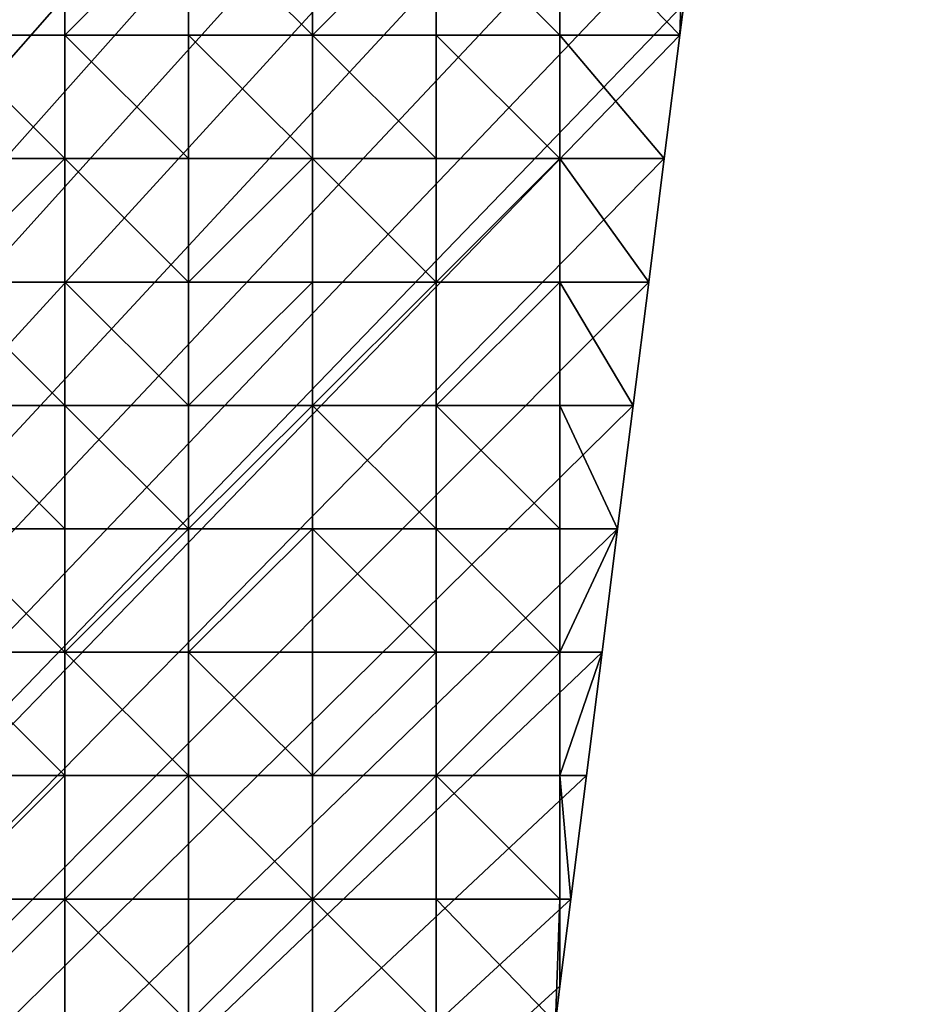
# Model space of a CAD drawing. Header units: metres. Extents: x 58 to 227, y 40 to 252.
# Tile 70 of 78: x 206 to 227, y 183 to 206. Entities that reach past the tile are written whole.
import ezdxf

# ---------------------------------------------------------------- set-up
doc = ezdxf.new("R2010")
doc.units = ezdxf.units.M
doc.header["$MEASUREMENT"] = 0
doc.layers.add('3D_TERRAIN_MODEL', color=18, linetype='CONTINUOUS')

# ---------------------------------------------------------------- blocks, each defined once
blk = doc.blocks.new('WALL_1')
at = {"layer": '3D_TERRAIN_MODEL', "color": 0, "linetype": 'ByBlock'}
mesh = blk.add_polyface(dxfattribs=at)
corners = [(225.267362, 234.488914, 62.383739), (224.906953, 231.630504, 61.334093), (224.906953, 231.630504, -5.557653), (225.267362, 234.488914, -5.557653), (224.62281, 229.376953, 60.515076), (224.62281, 229.376953, -5.557653), (224.546545, 228.772094, 60.299377), (224.546545, 228.772094, -5.557653), (224.186137, 225.913685, 59.3635), (224.186137, 225.913685, -5.557653), (223.825729, 223.055275, 58.474198), (223.825729, 223.055275, -5.557653), (223.465321, 220.196865, 57.532837), (223.465321, 220.196865, -5.557653), (223.104912, 217.338455, 56.724882), (223.104912, 217.338455, -5.557653), (222.744504, 214.480046, 56.157261), (222.744504, 214.480046, -5.557653), (222.384096, 211.621636, 55.336535), (222.384096, 211.621636, -5.557653), (222.023688, 208.763226, 53.854082), (222.023688, 208.763226, -5.557653), (221.754233, 206.62617, 52.620679), (221.754233, 206.62617, -5.557653), (221.66328, 205.904816, 52.207747), (221.66328, 205.904816, -5.557653), (221.302872, 203.046407, 50.408806), (221.302872, 203.046407, -5.557653), (220.942463, 200.187997, 48.799502), (220.942463, 200.187997, -5.557653), (220.582055, 197.329587, 47.185551), (220.582055, 197.329587, -5.557653), (220.221647, 194.471177, 45.300714), (220.221647, 194.471177, -5.557653), (219.861239, 191.612768, 42.028224), (219.861239, 191.612768, -5.557653), (219.500831, 188.754358, 38.367937), (219.500831, 188.754358, -5.557653), (219.140422, 185.895948, 35.094078), (219.140422, 185.895948, -5.557653), (218.885656, 183.875388, 33.927048), (218.885656, 183.875388, -5.557653), (218.780014, 183.037538, 33.462952), (218.780014, 183.037538, -5.557653), (218.419606, 180.179129, 32.454991), (218.419606, 180.179129, -5.557653), (218.059198, 177.320719, 31.654822), (218.059198, 177.320719, -5.557653), (217.69879, 174.462309, 31.00206), (217.69879, 174.462309, -5.557653), (217.338381, 171.603899, 30.436592), (217.338381, 171.603899, -5.557653), (216.977973, 168.74549, 29.711854), (216.977973, 168.74549, -5.557653), (216.617565, 165.88708, 28.887757), (216.617565, 165.88708, -5.557653), (216.257157, 163.02867, 28.05288), (216.257157, 163.02867, -5.557653), (216.017079, 161.124605, 27.50206), (216.017079, 161.124605, -5.557653), (215.896749, 160.17026, 27.223673), (215.896749, 160.17026, -5.557653), (215.536341, 157.311851, 26.368701), (215.536341, 157.311851, -5.557653), (215.175932, 154.453441, 25.603172), (215.175932, 154.453441, -5.557653), (214.815524, 151.595031, 24.810444), (214.815524, 151.595031, -5.557653)]
mesh.append_faces([[corners[k] for k in face] for face in [(0, 1, 2, 3), (1, 4, 5, 2), (4, 6, 7, 5), (6, 8, 9, 7), (8, 10, 11, 9), (10, 12, 13, 11), (12, 14, 15, 13), (14, 16, 17, 15), (16, 18, 19, 17), (18, 20, 21, 19), (20, 22, 23, 21), (22, 24, 25, 23), (24, 26, 27, 25), (26, 28, 29, 27), (28, 30, 31, 29), (30, 32, 33, 31), (32, 34, 35, 33), (34, 36, 37, 35), (36, 38, 39, 37), (38, 40, 41, 39), (40, 42, 43, 41), (42, 44, 45, 43), (44, 46, 47, 45), (46, 48, 49, 47), (48, 50, 51, 49), (50, 52, 53, 51), (52, 54, 55, 53), (54, 56, 57, 55), (56, 58, 59, 57), (58, 60, 61, 59), (60, 62, 63, 61), (62, 64, 65, 63), (64, 66, 67, 65)]], dxfattribs={"vtx1": -1, "vtx3": -1, "color": 0})
blk = doc.blocks.new('WALL_2')
at = {"layer": '3D_TERRAIN_MODEL', "color": 0, "linetype": 'ByBlock'}
mesh = blk.add_polyface(dxfattribs=at)
corners = [(178.725579, 251.568912, -5.557653), (181.594156, 251.568912, -5.557653), (61.113923, 40.187512, -5.557653), (184.462733, 251.568912, -5.557653), (187.331309, 251.568912, -5.557653), (190.199886, 251.568912, -5.557653), (193.068463, 251.568912, -5.557653), (195.93704, 251.568912, -5.557653), (198.805617, 251.568912, -5.557653), (201.674194, 251.568912, -5.557653), (204.542771, 251.568912, -5.557653), (207.411348, 251.568912, -5.557653), (210.279925, 251.568912, -5.557653), (213.148502, 251.568912, -5.557653), (216.017079, 251.568912, -5.557653), (218.885656, 251.568912, -5.557653), (221.754233, 251.568912, -5.557653), (224.62281, 251.568912, -5.557653), (227.420927, 251.568912, -5.557653), (227.069402, 248.780962, -5.557653), (226.708994, 245.922553, -5.557653), (226.348586, 243.064143, -5.557653), (225.988178, 240.205733, -5.557653), (225.62777, 237.347324, -5.557653), (225.267362, 234.488914, -5.557653), (224.906953, 231.630504, -5.557653), (224.62281, 229.376953, -5.557653), (224.546545, 228.772094, -5.557653), (224.186137, 225.913685, -5.557653), (223.825729, 223.055275, -5.557653), (223.465321, 220.196865, -5.557653), (223.104912, 217.338455, -5.557653), (222.744504, 214.480046, -5.557653), (222.384096, 211.621636, -5.557653), (222.023688, 208.763226, -5.557653)]
mesh.append_faces([[corners[k] for k in face] for face in [(0, 1, 2), (1, 3, 2), (3, 4, 2), (4, 5, 2), (5, 6, 2), (6, 7, 2), (7, 8, 2), (8, 9, 2), (9, 10, 2), (10, 11, 2), (11, 12, 2), (12, 13, 2), (13, 14, 2), (14, 15, 2), (15, 16, 2), (16, 17, 2), (17, 18, 2), (18, 19, 2), (19, 20, 2), (20, 21, 2), (21, 22, 2), (22, 23, 2), (23, 24, 2), (24, 25, 2), (25, 26, 2), (26, 27, 2), (27, 28, 2), (28, 29, 2), (29, 30, 2), (30, 31, 2), (31, 32, 2), (32, 33, 2), (33, 34, 2)]], dxfattribs={"vtx1": -1, "vtx2": -1, "color": 0})
mesh = blk.add_polyface(dxfattribs=at)
corners = [(222.023688, 208.763226, -5.557653), (221.754233, 206.62617, -5.557653), (61.113923, 40.187512, -5.557653), (221.66328, 205.904816, -5.557653), (221.302872, 203.046407, -5.557653), (220.942463, 200.187997, -5.557653), (220.582055, 197.329587, -5.557653), (220.221647, 194.471177, -5.557653), (219.861239, 191.612768, -5.557653), (219.500831, 188.754358, -5.557653), (219.140422, 185.895948, -5.557653), (218.885656, 183.875388, -5.557653), (218.780014, 183.037538, -5.557653), (218.419606, 180.179129, -5.557653), (218.059198, 177.320719, -5.557653), (217.69879, 174.462309, -5.557653), (217.338381, 171.603899, -5.557653), (216.977973, 168.74549, -5.557653), (216.617565, 165.88708, -5.557653), (216.257157, 163.02867, -5.557653), (216.017079, 161.124605, -5.557653), (215.896749, 160.17026, -5.557653), (215.536341, 157.311851, -5.557653), (215.175932, 154.453441, -5.557653), (214.815524, 151.595031, -5.557653), (214.455116, 148.736621, -5.557653), (214.094708, 145.878212, -5.557653), (213.7343, 143.019802, -5.557653), (213.373891, 140.161392, -5.557653), (213.148502, 138.373822, -5.557653), (213.013483, 137.302983, -5.557653), (212.653075, 134.444573, -5.557653), (212.292667, 131.586163, -5.557653), (211.932259, 128.727753, -5.557653), (211.571851, 125.869344, -5.557653)]
mesh.append_faces([[corners[k] for k in face] for face in [(0, 1, 2), (1, 3, 2), (3, 4, 2), (4, 5, 2), (5, 6, 2), (6, 7, 2), (7, 8, 2), (8, 9, 2), (9, 10, 2), (10, 11, 2), (11, 12, 2), (12, 13, 2), (13, 14, 2), (14, 15, 2), (15, 16, 2), (16, 17, 2), (17, 18, 2), (18, 19, 2), (19, 20, 2), (20, 21, 2), (21, 22, 2), (22, 23, 2), (23, 24, 2), (24, 25, 2), (25, 26, 2), (26, 27, 2), (27, 28, 2), (28, 29, 2), (29, 30, 2), (30, 31, 2), (31, 32, 2), (32, 33, 2), (33, 34, 2)]], dxfattribs={"vtx1": -1, "vtx2": -1, "color": 0})
blk = doc.blocks.new('SURFACE')
at = {"layer": '3D_TERRAIN_MODEL', "color": 0, "linetype": 'ByBlock'}
for p, q in [((207.411348, 208.763226, 54.407099), (207.411348, 205.904816, 52.893237)), ((207.411348, 208.763226, 54.407099), (207.411348, 205.904816, 52.893237)), ((210.279925, 208.763226, 54.048973), (210.279925, 205.904816, 52.565198)), ((210.279925, 208.763226, 54.048973), (210.279925, 205.904816, 52.565198)), ((213.148502, 208.763226, 53.916178), (213.148502, 205.904816, 52.358565)), ((213.148502, 208.763226, 53.916178), (213.148502, 205.904816, 52.358565)), ((216.017079, 208.763226, 53.845203), (216.017079, 205.904816, 52.237256)), ((216.017079, 208.763226, 53.845203), (216.017079, 205.904816, 52.237256)), ((218.885656, 208.763226, 53.760639), (218.885656, 205.904816, 52.116232)), ((218.885656, 208.763226, 53.760639), (218.885656, 205.904816, 52.116232)), ((221.754233, 206.62617, 52.620679), (221.66328, 205.904816, 52.207747)), ((204.542771, 205.904816, 53.061954), (207.411348, 205.904816, 52.893237)), ((204.542771, 205.904816, 53.061954), (207.411348, 205.904816, 52.893237)), ((207.411348, 205.904816, 52.893237), (207.411348, 203.046407, 51.30726)), ((207.411348, 205.904816, 52.893237), (207.411348, 203.046407, 51.30726)), ((207.411348, 205.904816, 52.893237), (210.279925, 205.904816, 52.565198)), ((207.411348, 205.904816, 52.893237), (210.279925, 205.904816, 52.565198)), ((210.279925, 205.904816, 52.565198), (210.279925, 203.046407, 51.017367)), ((210.279925, 205.904816, 52.565198), (210.279925, 203.046407, 51.017367)), ((210.279925, 205.904816, 52.565198), (213.148502, 205.904816, 52.358565)), ((210.279925, 205.904816, 52.565198), (213.148502, 205.904816, 52.358565)), ((213.148502, 205.904816, 52.358565), (213.148502, 203.046407, 50.685828)), ((213.148502, 205.904816, 52.358565), (213.148502, 203.046407, 50.685828)), ((213.148502, 205.904816, 52.358565), (216.017079, 205.904816, 52.237256)), ((213.148502, 205.904816, 52.358565), (216.017079, 205.904816, 52.237256)), ((216.017079, 205.904816, 52.237256), (216.017079, 203.046407, 50.630406)), ((216.017079, 205.904816, 52.237256), (216.017079, 203.046407, 50.630406)), ((216.017079, 205.904816, 52.237256), (218.885656, 205.904816, 52.116232)), ((216.017079, 205.904816, 52.237256), (218.885656, 205.904816, 52.116232)), ((218.885656, 205.904816, 52.116232), (218.885656, 203.046407, 50.403663)), ((218.885656, 205.904816, 52.116232), (218.885656, 203.046407, 50.403663)), ((218.885656, 205.904816, 52.116232), (221.66328, 205.904816, 52.207747)), ((218.885656, 205.904816, 52.116232), (221.66328, 205.904816, 52.207747)), ((221.66328, 205.904816, 52.207747), (221.302872, 203.046407, 50.408806)), ((204.542771, 203.046407, 51.374923), (207.411348, 203.046407, 51.30726)), ((204.542771, 203.046407, 51.374923), (207.411348, 203.046407, 51.30726)), ((207.411348, 203.046407, 51.30726), (207.411348, 200.187997, 49.441751)), ((207.411348, 203.046407, 51.30726), (207.411348, 200.187997, 49.441751)), ((207.411348, 203.046407, 51.30726), (210.279925, 203.046407, 51.017367)), ((207.411348, 203.046407, 51.30726), (210.279925, 203.046407, 51.017367)), ((210.279925, 203.046407, 51.017367), (210.279925, 200.187997, 49.208598)), ((210.279925, 203.046407, 51.017367), (210.279925, 200.187997, 49.208598)), ((210.279925, 203.046407, 51.017367), (213.148502, 203.046407, 50.685828)), ((210.279925, 203.046407, 51.017367), (213.148502, 203.046407, 50.685828)), ((213.148502, 203.046407, 50.685828), (213.148502, 200.187997, 48.990272)), ((213.148502, 203.046407, 50.685828), (213.148502, 200.187997, 48.990272)), ((213.148502, 203.046407, 50.685828), (216.017079, 203.046407, 50.630406)), ((213.148502, 203.046407, 50.685828), (216.017079, 203.046407, 50.630406)), ((216.017079, 203.046407, 50.630406), (216.017079, 200.187997, 49.006773)), ((216.017079, 203.046407, 50.630406), (216.017079, 200.187997, 49.006773)), ((216.017079, 203.046407, 50.630406), (218.885656, 203.046407, 50.403663)), ((216.017079, 203.046407, 50.630406), (218.885656, 203.046407, 50.403663)), ((218.885656, 203.046407, 50.403663), (218.885656, 200.187997, 48.80733)), ((218.885656, 203.046407, 50.403663), (218.885656, 200.187997, 48.80733)), ((218.885656, 203.046407, 50.403663), (221.302872, 203.046407, 50.408806)), ((218.885656, 203.046407, 50.403663), (221.302872, 203.046407, 50.408806)), ((221.302872, 203.046407, 50.408806), (220.942463, 200.187997, 48.799502)), ((204.542771, 200.187997, 49.448537), (207.411348, 200.187997, 49.441751)), ((204.542771, 200.187997, 49.448537), (207.411348, 200.187997, 49.441751)), ((207.411348, 200.187997, 49.441751), (207.411348, 197.329587, 47.258156)), ((207.411348, 200.187997, 49.441751), (207.411348, 197.329587, 47.258156)), ((207.411348, 200.187997, 49.441751), (210.279925, 200.187997, 49.208598)), ((207.411348, 200.187997, 49.441751), (210.279925, 200.187997, 49.208598)), ((210.279925, 200.187997, 49.208598), (210.279925, 197.329587, 47.324033)), ((210.279925, 200.187997, 49.208598), (210.279925, 197.329587, 47.324033)), ((210.279925, 200.187997, 49.208598), (213.148502, 200.187997, 48.990272)), ((210.279925, 200.187997, 49.208598), (213.148502, 200.187997, 48.990272)), ((213.148502, 200.187997, 48.990272), (213.148502, 197.329587, 47.339901)), ((213.148502, 200.187997, 48.990272), (213.148502, 197.329587, 47.339901)), ((213.148502, 200.187997, 48.990272), (216.017079, 200.187997, 49.006773)), ((213.148502, 200.187997, 48.990272), (216.017079, 200.187997, 49.006773)), ((216.017079, 200.187997, 49.006773), (216.017079, 197.329587, 47.253565)), ((216.017079, 200.187997, 49.006773), (216.017079, 197.329587, 47.253565)), ((216.017079, 200.187997, 49.006773), (218.885656, 200.187997, 48.80733)), ((216.017079, 200.187997, 49.006773), (218.885656, 200.187997, 48.80733)), ((218.885656, 200.187997, 48.80733), (218.885656, 197.329587, 47.220465)), ((218.885656, 200.187997, 48.80733), (218.885656, 197.329587, 47.220465)), ((218.885656, 200.187997, 48.80733), (220.942463, 200.187997, 48.799502)), ((218.885656, 200.187997, 48.80733), (220.942463, 200.187997, 48.799502)), ((220.942463, 200.187997, 48.799502), (220.582055, 197.329587, 47.185551)), ((204.542771, 197.329587, 47.313947), (207.411348, 197.329587, 47.258156)), ((204.542771, 197.329587, 47.313947), (207.411348, 197.329587, 47.258156)), ((207.411348, 197.329587, 47.258156), (207.411348, 194.471177, 44.876608)), ((207.411348, 197.329587, 47.258156), (207.411348, 194.471177, 44.876608)), ((207.411348, 197.329587, 47.258156), (210.279925, 197.329587, 47.324033)), ((207.411348, 197.329587, 47.258156), (210.279925, 197.329587, 47.324033)), ((210.279925, 197.329587, 47.324033), (210.279925, 194.471177, 45.303936)), ((210.279925, 197.329587, 47.324033), (210.279925, 194.471177, 45.303936)), ((210.279925, 197.329587, 47.324033), (213.148502, 197.329587, 47.339901)), ((210.279925, 197.329587, 47.324033), (213.148502, 197.329587, 47.339901)), ((213.148502, 197.329587, 47.339901), (213.148502, 194.471177, 45.306443)), ((213.148502, 197.329587, 47.339901), (213.148502, 194.471177, 45.306443)), ((213.148502, 197.329587, 47.339901), (216.017079, 197.329587, 47.253565)), ((213.148502, 197.329587, 47.339901), (216.017079, 197.329587, 47.253565)), ((216.017079, 197.329587, 47.253565), (216.017079, 194.471177, 45.313334)), ((216.017079, 197.329587, 47.253565), (216.017079, 194.471177, 45.313334)), ((216.017079, 197.329587, 47.253565), (218.885656, 197.329587, 47.220465)), ((216.017079, 197.329587, 47.253565), (218.885656, 197.329587, 47.220465)), ((218.885656, 197.329587, 47.220465), (218.885656, 194.471177, 45.284203)), ((218.885656, 197.329587, 47.220465), (218.885656, 194.471177, 45.284203)), ((218.885656, 197.329587, 47.220465), (220.582055, 197.329587, 47.185551)), ((218.885656, 197.329587, 47.220465), (220.582055, 197.329587, 47.185551)), ((220.582055, 197.329587, 47.185551), (220.221647, 194.471177, 45.300714)), ((204.542771, 194.471177, 44.955874), (207.411348, 194.471177, 44.876608)), ((204.542771, 194.471177, 44.955874), (207.411348, 194.471177, 44.876608)), ((207.411348, 194.471177, 44.876608), (207.411348, 191.612768, 41.535445)), ((207.411348, 194.471177, 44.876608), (207.411348, 191.612768, 41.535445)), ((207.411348, 194.471177, 44.876608), (210.279925, 194.471177, 45.303936)), ((207.411348, 194.471177, 44.876608), (210.279925, 194.471177, 45.303936)), ((210.279925, 194.471177, 45.303936), (210.279925, 191.612768, 41.841731)), ((210.279925, 194.471177, 45.303936), (210.279925, 191.612768, 41.841731)), ((210.279925, 194.471177, 45.303936), (213.148502, 194.471177, 45.306443)), ((210.279925, 194.471177, 45.303936), (213.148502, 194.471177, 45.306443)), ((213.148502, 194.471177, 45.306443), (213.148502, 191.612768, 41.805297)), ((213.148502, 194.471177, 45.306443), (213.148502, 191.612768, 41.805297)), ((213.148502, 194.471177, 45.306443), (216.017079, 194.471177, 45.313334)), ((213.148502, 194.471177, 45.306443), (216.017079, 194.471177, 45.313334)), ((216.017079, 194.471177, 45.313334), (216.017079, 191.612768, 41.856266)), ((216.017079, 194.471177, 45.313334), (216.017079, 191.612768, 41.856266)), ((216.017079, 194.471177, 45.313334), (218.885656, 194.471177, 45.284203)), ((216.017079, 194.471177, 45.313334), (218.885656, 194.471177, 45.284203)), ((218.885656, 194.471177, 45.284203), (218.885656, 191.612768, 42.032633)), ((218.885656, 194.471177, 45.284203), (218.885656, 191.612768, 42.032633)), ((218.885656, 194.471177, 45.284203), (220.221647, 194.471177, 45.300714)), ((218.885656, 194.471177, 45.284203), (220.221647, 194.471177, 45.300714)), ((220.221647, 194.471177, 45.300714), (219.861239, 191.612768, 42.028224)), ((204.542771, 191.612768, 41.790103), (207.411348, 191.612768, 41.535445)), ((204.542771, 191.612768, 41.790103), (207.411348, 191.612768, 41.535445)), ((207.411348, 191.612768, 41.535445), (207.411348, 188.754358, 37.666982)), ((207.411348, 191.612768, 41.535445), (207.411348, 188.754358, 37.666982)), ((207.411348, 191.612768, 41.535445), (210.279925, 191.612768, 41.841731)), ((207.411348, 191.612768, 41.535445), (210.279925, 191.612768, 41.841731)), ((210.279925, 191.612768, 41.841731), (210.279925, 188.754358, 37.412579)), ((210.279925, 191.612768, 41.841731), (210.279925, 188.754358, 37.412579)), ((210.279925, 191.612768, 41.841731), (213.148502, 191.612768, 41.805297)), ((210.279925, 191.612768, 41.841731), (213.148502, 191.612768, 41.805297)), ((213.148502, 191.612768, 41.805297), (213.148502, 188.754358, 37.355981)), ((213.148502, 191.612768, 41.805297), (213.148502, 188.754358, 37.355981)), ((213.148502, 191.612768, 41.805297), (216.017079, 191.612768, 41.856266)), ((213.148502, 191.612768, 41.805297), (216.017079, 191.612768, 41.856266)), ((216.017079, 191.612768, 41.856266), (216.017079, 188.754358, 37.737248)), ((216.017079, 191.612768, 41.856266), (216.017079, 188.754358, 37.737248)), ((216.017079, 191.612768, 41.856266), (218.885656, 191.612768, 42.032633)), ((216.017079, 191.612768, 41.856266), (218.885656, 191.612768, 42.032633)), ((218.885656, 191.612768, 42.032633), (218.885656, 188.754358, 38.26414)), ((218.885656, 191.612768, 42.032633), (218.885656, 188.754358, 38.26414)), ((218.885656, 191.612768, 42.032633), (219.861239, 191.612768, 42.028224)), ((218.885656, 191.612768, 42.032633), (219.861239, 191.612768, 42.028224)), ((219.861239, 191.612768, 42.028224), (219.500831, 188.754358, 38.367937)), ((204.542771, 188.754358, 38.161984), (207.411348, 188.754358, 37.666982)), ((204.542771, 188.754358, 38.161984), (207.411348, 188.754358, 37.666982)), ((207.411348, 188.754358, 37.666982), (207.411348, 185.895948, 34.746099)), ((207.411348, 188.754358, 37.666982), (207.411348, 185.895948, 34.746099)), ((207.411348, 188.754358, 37.666982), (210.279925, 188.754358, 37.412579)), ((207.411348, 188.754358, 37.666982), (210.279925, 188.754358, 37.412579)), ((210.279925, 188.754358, 37.412579), (210.279925, 185.895948, 34.521039)), ((210.279925, 188.754358, 37.412579), (210.279925, 185.895948, 34.521039)), ((210.279925, 188.754358, 37.412579), (213.148502, 188.754358, 37.355981)), ((210.279925, 188.754358, 37.412579), (213.148502, 188.754358, 37.355981)), ((213.148502, 188.754358, 37.355981), (213.148502, 185.895948, 34.427802)), ((213.148502, 188.754358, 37.355981), (213.148502, 185.895948, 34.427802)), ((213.148502, 188.754358, 37.355981), (216.017079, 188.754358, 37.737248)), ((213.148502, 188.754358, 37.355981), (216.017079, 188.754358, 37.737248)), ((216.017079, 188.754358, 37.737248), (216.017079, 185.895948, 34.922112)), ((216.017079, 188.754358, 37.737248), (216.017079, 185.895948, 34.922112)), ((216.017079, 188.754358, 37.737248), (218.885656, 188.754358, 38.26414)), ((216.017079, 188.754358, 37.737248), (218.885656, 188.754358, 38.26414)), ((218.885656, 188.754358, 38.26414), (218.885656, 185.895948, 35.03804)), ((218.885656, 188.754358, 38.26414), (218.885656, 185.895948, 35.03804)), ((218.885656, 188.754358, 38.26414), (219.500831, 188.754358, 38.367937)), ((218.885656, 188.754358, 38.26414), (219.500831, 188.754358, 38.367937)), ((219.500831, 188.754358, 38.367937), (219.140422, 185.895948, 35.094078)), ((204.542771, 185.895948, 35.176529), (207.411348, 185.895948, 34.746099)), ((204.542771, 185.895948, 35.176529), (207.411348, 185.895948, 34.746099)), ((207.411348, 185.895948, 34.746099), (207.411348, 183.037538, 33.355149)), ((207.411348, 185.895948, 34.746099), (207.411348, 183.037538, 33.355149)), ((207.411348, 185.895948, 34.746099), (210.279925, 185.895948, 34.521039)), ((207.411348, 185.895948, 34.746099), (210.279925, 185.895948, 34.521039)), ((210.279925, 185.895948, 34.521039), (210.279925, 183.037538, 33.032363)), ((210.279925, 185.895948, 34.521039), (210.279925, 183.037538, 33.032363)), ((210.279925, 185.895948, 34.521039), (213.148502, 185.895948, 34.427802)), ((210.279925, 185.895948, 34.521039), (213.148502, 185.895948, 34.427802)), ((213.148502, 185.895948, 34.427802), (213.148502, 183.037538, 33.086277)), ((213.148502, 185.895948, 34.427802), (213.148502, 183.037538, 33.086277)), ((213.148502, 185.895948, 34.427802), (216.017079, 185.895948, 34.922112)), ((213.148502, 185.895948, 34.427802), (216.017079, 185.895948, 34.922112)), ((216.017079, 185.895948, 34.922112), (216.017079, 183.037538, 33.373756)), ((216.017079, 185.895948, 34.922112), (216.017079, 183.037538, 33.373756)), ((216.017079, 185.895948, 34.922112), (218.885656, 185.895948, 35.03804)), ((216.017079, 185.895948, 34.922112), (218.885656, 185.895948, 35.03804)), ((218.885656, 185.895948, 35.03804), (218.885656, 183.875388, 33.927048)), ((218.885656, 185.895948, 35.03804), (218.885656, 183.875388, 33.927048)), ((218.885656, 185.895948, 35.03804), (219.140422, 185.895948, 35.094078)), ((219.140422, 185.895948, 35.094078), (218.885656, 183.875388, 33.927048)), ((218.885656, 185.895948, 35.03804), (219.140422, 185.895948, 35.094078)), ((218.885656, 183.875388, 33.927048), (218.780014, 183.037538, 33.462952))]:
    blk.add_line(p, q, dxfattribs=at)
mesh = blk.add_polyface(dxfattribs=at)
corners = [(204.542771, 208.763226, 54.531614), (201.674194, 208.763226, 54.509235), (204.542771, 205.904816, 53.061954), (204.542771, 211.621636, 55.395584), (201.674194, 211.621636, 55.348375), (204.542771, 214.480046, 56.01569), (201.674194, 214.480046, 55.900661), (204.542771, 217.338455, 56.435119), (204.542771, 203.046407, 51.374923), (207.411348, 203.046407, 51.30726), (207.411348, 205.904816, 52.893237), (207.411348, 208.763226, 54.407099), (207.411348, 211.621636, 55.426202), (207.411348, 214.480046, 56.030836), (207.411348, 217.338455, 56.516074), (210.279925, 203.046407, 51.017367), (210.279925, 205.904816, 52.565198), (210.279925, 208.763226, 54.048973), (210.279925, 211.621636, 55.188778), (210.279925, 214.480046, 55.97421), (213.148502, 203.046407, 50.685828), (213.148502, 205.904816, 52.358565), (213.148502, 208.763226, 53.916178), (213.148502, 211.621636, 55.2059), (213.148502, 214.480046, 55.946153), (213.148502, 217.338455, 56.50594), (216.017079, 203.046407, 50.630406), (216.017079, 205.904816, 52.237256), (216.017079, 208.763226, 53.845203), (216.017079, 211.621636, 55.1985), (216.017079, 214.480046, 55.971961), (216.017079, 217.338455, 56.52955), (218.885656, 203.046407, 50.403663), (218.885656, 205.904816, 52.116232), (218.885656, 208.763226, 53.760639), (218.885656, 211.621636, 55.193344), (218.885656, 214.480046, 56.01964), (221.302872, 203.046407, 50.408806), (221.66328, 205.904816, 52.207747), (221.754233, 206.62617, 52.620679), (221.754233, 208.763226, 53.835136), (221.754233, 211.621636, 55.314112), (221.754233, 214.480046, 56.137993), (222.023688, 208.763226, 53.854082), (222.384096, 211.621636, 55.336535), (222.744504, 214.480046, 56.157261)]
mesh.append_faces([[corners[k] for k in face] for face in [(39, 40, 38), (44, 40, 43)]], dxfattribs={"vtx0": -1, "vtx1": -1, "color": 0})
mesh.append_faces([[corners[k] for k in face] for face in [(0, 1, 2), (1, 0, 3), (4, 3, 5), (6, 5, 7), (2, 8, 9), (10, 2, 9), (2, 10, 11), (0, 2, 11), (0, 11, 12), (3, 0, 12), (5, 3, 12), (13, 5, 12), (5, 13, 14), (10, 9, 15), (16, 10, 15), (10, 16, 17), (11, 10, 17), (11, 17, 18), (12, 11, 18), (12, 18, 19), (13, 12, 19), (14, 13, 19), (16, 15, 20), (21, 16, 20), (17, 16, 21), (22, 17, 21), (17, 22, 23), (18, 17, 23), (18, 23, 24), (19, 18, 24), (19, 24, 25), (21, 20, 26), (27, 21, 26), (21, 27, 28), (22, 21, 28), (22, 28, 29), (23, 22, 29), (23, 29, 30), (24, 23, 30), (24, 30, 31), (27, 26, 32), (33, 27, 32), (28, 27, 33), (34, 28, 33), (28, 34, 35), (29, 28, 35), (29, 35, 36), (30, 29, 36), (31, 30, 36), (32, 37, 33), (33, 38, 34), (34, 38, 40), (34, 40, 41), (35, 34, 41), (36, 35, 41), (42, 36, 41), (41, 40, 44), (41, 44, 42)]], dxfattribs={"vtx0": -1, "vtx1": -1, "vtx2": -1, "color": 0})
mesh.append_faces([[corners[k] for k in face] for face in [(33, 37, 38), (40, 39, 43), (42, 44, 45)]], dxfattribs={"vtx0": -1, "vtx2": -1, "color": 0})
mesh = blk.add_polyface(dxfattribs=at)
corners = [(198.805617, 191.612768, 41.336175), (201.674194, 191.612768, 41.869876), (201.674194, 194.471177, 44.552206), (198.805617, 194.471177, 44.488641), (201.674194, 197.329587, 47.057805), (198.805617, 197.329587, 47.08654), (201.674194, 200.187997, 49.42978), (198.805617, 200.187997, 49.447025), (201.674194, 203.046407, 51.36712), (204.542771, 191.612768, 41.790103), (204.542771, 194.471177, 44.955874), (204.542771, 197.329587, 47.313947), (204.542771, 200.187997, 49.448537), (204.542771, 203.046407, 51.374923), (207.411348, 191.612768, 41.535445), (207.411348, 194.471177, 44.876608), (207.411348, 197.329587, 47.258156), (207.411348, 200.187997, 49.441751), (207.411348, 203.046407, 51.30726), (210.279925, 191.612768, 41.841731), (210.279925, 194.471177, 45.303936), (210.279925, 197.329587, 47.324033), (210.279925, 200.187997, 49.208598), (210.279925, 203.046407, 51.017367), (213.148502, 191.612768, 41.805297), (213.148502, 188.754358, 37.355981), (213.148502, 194.471177, 45.306443), (213.148502, 197.329587, 47.339901), (213.148502, 200.187997, 48.990272), (213.148502, 203.046407, 50.685828), (216.017079, 191.612768, 41.856266), (216.017079, 194.471177, 45.313334), (216.017079, 197.329587, 47.253565), (216.017079, 200.187997, 49.006773), (216.017079, 203.046407, 50.630406), (216.017079, 188.754358, 37.737248), (218.885656, 191.612768, 42.032633), (218.885656, 194.471177, 45.284203), (218.885656, 197.329587, 47.220465), (218.885656, 200.187997, 48.80733), (218.885656, 203.046407, 50.403663), (218.885656, 188.754358, 38.26414), (219.861239, 191.612768, 42.028224), (220.221647, 194.471177, 45.300714), (220.582055, 197.329587, 47.185551), (220.942463, 200.187997, 48.799502), (221.302872, 203.046407, 50.408806)]
mesh.append_faces([[corners[k] for k in face] for face in [(43, 36, 42)]], dxfattribs={"vtx0": -1, "vtx1": -1, "color": 0})
mesh.append_faces([[corners[k] for k in face] for face in [(0, 1, 2), (3, 2, 4), (5, 4, 6), (7, 6, 8), (1, 9, 10), (2, 1, 10), (4, 2, 10), (11, 4, 10), (4, 11, 12), (6, 4, 12), (6, 12, 13), (8, 6, 13), (10, 9, 14), (15, 10, 14), (11, 10, 15), (16, 11, 15), (12, 11, 16), (17, 12, 16), (12, 17, 18), (13, 12, 18), (14, 19, 20), (15, 14, 20), (16, 15, 20), (21, 16, 20), (17, 16, 21), (22, 17, 21), (18, 17, 22), (23, 18, 22), (24, 19, 25), (19, 24, 26), (20, 19, 26), (20, 26, 27), (21, 20, 27), (21, 27, 28), (22, 21, 28), (22, 28, 29), (23, 22, 29), (24, 25, 30), (26, 24, 30), (31, 26, 30), (27, 26, 31), (32, 27, 31), (27, 32, 33), (28, 27, 33), (29, 28, 33), (34, 29, 33), (30, 35, 36), (31, 30, 36), (37, 31, 36), (32, 31, 37), (38, 32, 37), (32, 38, 39), (33, 32, 39), (33, 39, 40), (34, 33, 40), (36, 41, 42), (37, 36, 43), (37, 43, 38), (38, 44, 39), (39, 45, 40)]], dxfattribs={"vtx0": -1, "vtx1": -1, "vtx2": -1, "color": 0})
mesh.append_faces([[corners[k] for k in face] for face in [(38, 43, 44), (39, 44, 45), (40, 45, 46)]], dxfattribs={"vtx0": -1, "vtx2": -1, "color": 0})
mesh = blk.add_polyface(dxfattribs=at)
corners = [(201.674194, 191.612768, 41.869876), (198.805617, 191.612768, 41.336175), (201.674194, 188.754358, 38.739324), (201.674194, 177.320719, 31.804112), (204.542771, 177.320719, 31.730074), (204.542771, 180.179129, 32.436658), (201.674194, 180.179129, 32.538074), (204.542771, 183.037538, 33.50049), (201.674194, 183.037538, 33.783288), (204.542771, 185.895948, 35.176529), (201.674194, 185.895948, 35.853306), (204.542771, 188.754358, 38.161984), (204.542771, 191.612768, 41.790103), (207.411348, 177.320719, 31.568267), (207.411348, 180.179129, 32.295002), (207.411348, 183.037538, 33.355149), (207.411348, 185.895948, 34.746099), (207.411348, 188.754358, 37.666982), (207.411348, 191.612768, 41.535445), (210.279925, 177.320719, 31.480436), (210.279925, 180.179129, 32.124793), (210.279925, 183.037538, 33.032363), (210.279925, 185.895948, 34.521039), (210.279925, 188.754358, 37.412579), (210.279925, 191.612768, 41.841731), (213.148502, 177.320719, 31.526908), (213.148502, 180.179129, 32.231207), (213.148502, 183.037538, 33.086277), (213.148502, 185.895948, 34.427802), (213.148502, 188.754358, 37.355981), (216.017079, 177.320719, 31.600453), (216.017079, 180.179129, 32.354124), (216.017079, 183.037538, 33.373756), (216.017079, 185.895948, 34.922112), (216.017079, 188.754358, 37.737248), (216.017079, 191.612768, 41.856266), (218.059198, 177.320719, 31.654822), (218.419606, 180.179129, 32.454991), (218.780014, 183.037538, 33.462952), (218.885656, 183.875388, 33.927048), (218.885656, 185.895948, 35.03804), (218.885656, 188.754358, 38.26414), (218.885656, 191.612768, 42.032633), (219.140422, 185.895948, 35.094078), (219.500831, 188.754358, 38.367937), (219.861239, 191.612768, 42.028224)]
mesh.append_faces([[corners[k] for k in face] for face in [(38, 31, 37), (39, 40, 38), (45, 41, 44)]], dxfattribs={"vtx0": -1, "vtx1": -1, "color": 0})
mesh.append_faces([[corners[k] for k in face] for face in [(0, 1, 2), (3, 4, 5), (6, 3, 5), (6, 5, 7), (8, 6, 7), (8, 7, 9), (10, 8, 9), (2, 10, 9), (11, 2, 9), (2, 11, 12), (0, 2, 12), (5, 4, 13), (14, 5, 13), (5, 14, 15), (7, 5, 15), (7, 15, 16), (9, 7, 16), (9, 16, 17), (11, 9, 17), (12, 11, 17), (18, 12, 17), (13, 19, 20), (14, 13, 20), (14, 20, 21), (15, 14, 21), (16, 15, 21), (22, 16, 21), (16, 22, 23), (17, 16, 23), (18, 17, 23), (24, 18, 23), (20, 19, 25), (26, 20, 25), (20, 26, 27), (21, 20, 27), (21, 27, 28), (22, 21, 28), (23, 22, 28), (29, 23, 28), (24, 23, 29), (26, 25, 30), (31, 26, 30), (27, 26, 31), (32, 27, 31), (28, 27, 32), (33, 28, 32), (28, 33, 34), (29, 28, 34), (29, 34, 35), (30, 36, 31), (32, 31, 38), (32, 38, 33), (33, 38, 40), (34, 33, 40), (41, 34, 40), (34, 41, 42), (40, 43, 41)]], dxfattribs={"vtx0": -1, "vtx1": -1, "vtx2": -1, "color": 0})
mesh.append_faces([[corners[k] for k in face] for face in [(31, 36, 37), (40, 39, 43), (41, 43, 44)]], dxfattribs={"vtx0": -1, "vtx2": -1, "color": 0})

msp = doc.modelspace()

# ---------------------------------------------------------------- block references
at = {"layer": '3D_TERRAIN_MODEL', "color": 124, "linetype": 'Continuous'}
for name in ['WALL_1', 'WALL_2']:
    msp.add_blockref(name, (0, 0), dxfattribs=at)
at = {"layer": '3D_TERRAIN_MODEL', "color": 82, "linetype": 'Continuous'}
msp.add_blockref('SURFACE', (0, 0), dxfattribs=at)

doc.saveas('drawing.dxf')
